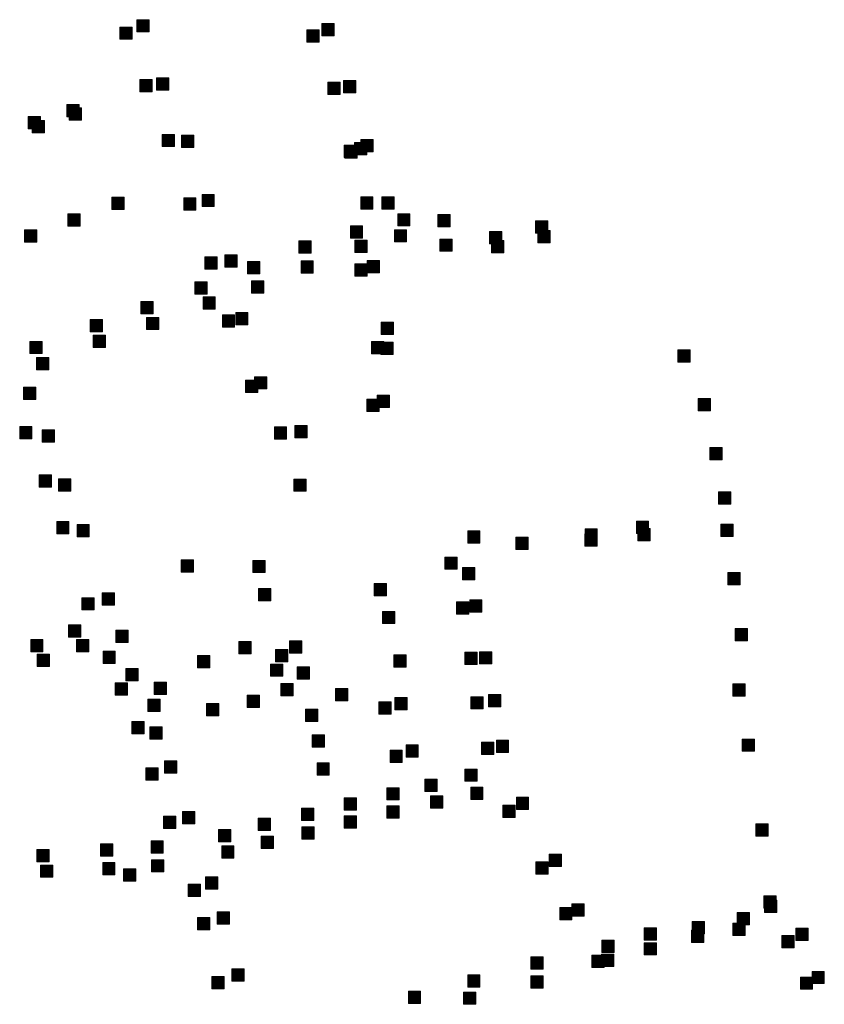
# Model space of a CAD drawing. Extents: x 97504 to 106860, y 464309 to 471560.
# Tile 13 of 53: x 103528 to 103791, y 464575 to 464896. Entities that reach past the tile are written whole.
import ezdxf

# ---------------------------------------------------------------- set-up
doc = ezdxf.new("R2010")
doc.units = 0
doc.layers.add('140 KOLKEN', color=44, linetype='Continuous', lineweight=20, true_color=0xc04000)

msp = doc.modelspace()

# ---------------------------------------------------------------- hatches: boundary and pattern name
at = {"layer": '140 KOLKEN', "true_color": 0xc04000}
for points in [[(103566.56, 464892.08), (103566.56, 464896.08), (103570.56, 464896.08), (103570.56, 464892.08)], [(103561.08, 464889.69), (103561.08, 464893.69), (103565.08, 464893.69), (103565.08, 464889.69)], [(103622.02, 464888.77), (103622.02, 464892.77), (103626.02, 464892.77), (103626.02, 464888.77)], [(103626.91, 464890.79), (103626.91, 464894.79), (103630.91, 464894.79), (103630.91, 464890.79)], [(103567.61, 464872.6), (103567.61, 464876.6), (103571.61, 464876.6), (103571.61, 464872.6)], [(103573.02, 464873.1), (103573.02, 464877.1), (103577.02, 464877.1), (103577.02, 464873.1)], [(103628.84, 464871.74), (103628.84, 464875.74), (103632.84, 464875.74), (103632.84, 464871.74)], [(103633.9, 464872.25), (103633.9, 464876.25), (103637.9, 464876.25), (103637.9, 464872.25)], [(103543.76, 464864.43), (103543.76, 464868.43), (103547.76, 464868.43), (103547.76, 464864.43)], [(103544.54, 464863.36), (103544.54, 464867.36), (103548.54, 464867.36), (103548.54, 464863.36)], [(103531.14, 464860.5), (103531.14, 464864.5), (103535.14, 464864.5), (103535.14, 464860.5)], [(103532.45, 464859.27), (103532.45, 464863.27), (103536.45, 464863.27), (103536.45, 464859.27)], [(103574.88, 464854.72), (103574.88, 464858.72), (103578.88, 464858.72), (103578.88, 464854.72)], [(103581.18, 464854.43), (103581.18, 464858.43), (103585.18, 464858.43), (103585.18, 464854.43)], [(103639.61, 464853.03), (103639.61, 464857.03), (103643.61, 464857.03), (103643.61, 464853.03)], [(103634.1, 464851.17), (103634.1, 464855.17), (103638.1, 464855.17), (103638.1, 464851.17)], [(103634.37, 464850.98), (103634.37, 464854.98), (103638.37, 464854.98), (103638.37, 464850.98)], [(103637.53, 464852.07), (103637.53, 464856.07), (103641.53, 464856.07), (103641.53, 464852.07)], [(103558.42, 464834.22), (103558.42, 464838.22), (103562.42, 464838.22), (103562.42, 464834.22)], [(103581.85, 464834.06), (103581.85, 464838.06), (103585.85, 464838.06), (103585.85, 464834.06)], [(103587.82, 464835.18), (103587.82, 464839.18), (103591.82, 464839.18), (103591.82, 464835.18)], [(103639.53, 464834.36), (103639.53, 464838.36), (103643.53, 464838.36), (103643.53, 464834.36)], [(103646.44, 464834.4), (103646.44, 464838.4), (103650.44, 464838.4), (103650.44, 464834.4)], [(103544.09, 464828.86), (103544.09, 464832.86), (103548.09, 464832.86), (103548.09, 464828.86)], [(103651.59, 464828.89), (103651.59, 464832.89), (103655.59, 464832.89), (103655.59, 464828.89)], [(103664.72, 464828.65), (103664.72, 464832.65), (103668.72, 464832.65), (103668.72, 464828.65)], [(103529.99, 464823.61), (103529.99, 464827.61), (103533.99, 464827.61), (103533.99, 464823.61)], [(103636.17, 464824.95), (103636.17, 464828.95), (103640.17, 464828.95), (103640.17, 464824.95)], [(103650.5, 464823.66), (103650.5, 464827.66), (103654.5, 464827.66), (103654.5, 464823.66)], [(103696.51, 464826.54), (103696.51, 464830.54), (103700.51, 464830.54), (103700.51, 464826.54)], [(103665.35, 464820.63), (103665.35, 464824.63), (103669.35, 464824.63), (103669.35, 464820.63)], [(103681.56, 464823.07), (103681.56, 464827.07), (103685.56, 464827.07), (103685.56, 464823.07)], [(103697.3, 464823.41), (103697.3, 464827.41), (103701.3, 464827.41), (103701.3, 464823.41)], [(103619.41, 464819.99), (103619.41, 464823.99), (103623.41, 464823.99), (103623.41, 464819.99)], [(103637.61, 464820.25), (103637.61, 464824.25), (103641.61, 464824.25), (103641.61, 464820.25)], [(103682.16, 464820.11), (103682.16, 464824.11), (103686.16, 464824.11), (103686.16, 464820.11)], [(103588.77, 464814.85), (103588.77, 464818.85), (103592.77, 464818.85), (103592.77, 464814.85)], [(103595.28, 464815.46), (103595.28, 464819.46), (103599.28, 464819.46), (103599.28, 464815.46)], [(103602.64, 464813.26), (103602.64, 464817.26), (103606.64, 464817.26), (103606.64, 464813.26)], [(103620.09, 464813.53), (103620.09, 464817.53), (103624.09, 464817.53), (103624.09, 464813.53)], [(103637.6, 464812.53), (103637.6, 464816.53), (103641.6, 464816.53), (103641.6, 464812.53)], [(103641.66, 464813.66), (103641.66, 464817.66), (103645.66, 464817.66), (103645.66, 464813.66)], [(103585.46, 464806.63), (103585.46, 464810.63), (103589.46, 464810.63), (103589.46, 464806.63)], [(103603.95, 464807.02), (103603.95, 464811.02), (103607.95, 464811.02), (103607.95, 464807.02)], [(103588.16, 464801.81), (103588.16, 464805.81), (103592.16, 464805.81), (103592.16, 464801.81)], [(103567.92, 464800.24), (103567.92, 464804.24), (103571.92, 464804.24), (103571.92, 464800.24)], [(103569.72, 464795.1), (103569.72, 464799.1), (103573.72, 464799.1), (103573.72, 464795.1)], [(103594.46, 464795.88), (103594.46, 464799.88), (103598.46, 464799.88), (103598.46, 464795.88)], [(103598.79, 464796.66), (103598.79, 464800.66), (103602.79, 464800.66), (103602.79, 464796.66)], [(103551.39, 464794.42), (103551.39, 464798.42), (103555.39, 464798.42), (103555.39, 464794.42)], [(103646.23, 464793.56), (103646.23, 464797.56), (103650.23, 464797.56), (103650.23, 464793.56)], [(103552.38, 464789.31), (103552.38, 464793.31), (103556.38, 464793.31), (103556.38, 464789.31)], [(103531.7, 464787.29), (103531.7, 464791.29), (103535.7, 464791.29), (103535.7, 464787.29)], [(103643.08, 464787.25), (103643.08, 464791.25), (103647.08, 464791.25), (103647.08, 464787.25)], [(103646.09, 464787), (103646.09, 464791), (103650.09, 464791), (103650.09, 464787)], [(103533.9, 464782.03), (103533.9, 464786.03), (103537.9, 464786.03), (103537.9, 464782.03)], [(103742.91, 464784.55), (103742.91, 464788.55), (103746.91, 464788.55), (103746.91, 464784.55)], [(103604.96, 464775.78), (103604.96, 464779.78), (103608.96, 464779.78), (103608.96, 464775.78)], [(103529.64, 464772.33), (103529.64, 464776.33), (103533.64, 464776.33), (103533.64, 464772.33)], [(103602.04, 464774.66), (103602.04, 464778.66), (103606.04, 464778.66), (103606.04, 464774.66)], [(103644.88, 464769.77), (103644.88, 464773.77), (103648.88, 464773.77), (103648.88, 464769.77)], [(103641.52, 464768.47), (103641.52, 464772.47), (103645.52, 464772.47), (103645.52, 464768.47)], [(103749.5, 464768.71), (103749.5, 464772.71), (103753.5, 464772.71), (103753.5, 464768.71)], [(103528.4, 464759.51), (103528.4, 464763.51), (103532.4, 464763.51), (103532.4, 464759.51)], [(103611.39, 464759.43), (103611.39, 464763.43), (103615.39, 464763.43), (103615.39, 464759.43)], [(103618.04, 464759.88), (103618.04, 464763.88), (103622.04, 464763.88), (103622.04, 464759.88)], [(103535.78, 464758.43), (103535.78, 464762.43), (103539.78, 464762.43), (103539.78, 464758.43)], [(103753.36, 464752.71), (103753.36, 464756.71), (103757.36, 464756.71), (103757.36, 464752.71)], [(103534.74, 464743.76), (103534.74, 464747.76), (103538.74, 464747.76), (103538.74, 464743.76)], [(103541.09, 464742.5), (103541.09, 464746.5), (103545.09, 464746.5), (103545.09, 464742.5)], [(103617.72, 464742.44), (103617.72, 464746.44), (103621.72, 464746.44), (103621.72, 464742.44)], [(103756.17, 464738.3), (103756.17, 464742.3), (103760.17, 464742.3), (103760.17, 464738.3)], [(103540.46, 464728.57), (103540.46, 464732.57), (103544.46, 464732.57), (103544.46, 464728.57)], [(103547.09, 464727.61), (103547.09, 464731.61), (103551.09, 464731.61), (103551.09, 464727.61)], [(103729.37, 464728.72), (103729.37, 464732.72), (103733.37, 464732.72), (103733.37, 464728.72)], [(103756.91, 464727.73), (103756.91, 464731.73), (103760.91, 464731.73), (103760.91, 464727.73)], [(103674.4, 464725.51), (103674.4, 464729.51), (103678.4, 464729.51), (103678.4, 464725.51)], [(103712.56, 464724.56), (103712.56, 464728.56), (103716.56, 464728.56), (103716.56, 464724.56)], [(103712.65, 464726.23), (103712.65, 464730.23), (103716.65, 464730.23), (103716.65, 464726.23)], [(103729.82, 464726.27), (103729.82, 464730.27), (103733.82, 464730.27), (103733.82, 464726.27)], [(103690.11, 464723.46), (103690.11, 464727.46), (103694.11, 464727.46), (103694.11, 464723.46)], [(103581, 464716.07), (103581, 464720.07), (103585, 464720.07), (103585, 464716.07)], [(103604.4, 464715.94), (103604.4, 464719.94), (103608.4, 464719.94), (103608.4, 464715.94)], [(103666.92, 464717.02), (103666.92, 464721.02), (103670.92, 464721.02), (103670.92, 464717.02)], [(103672.7, 464713.62), (103672.7, 464717.62), (103676.7, 464717.62), (103676.7, 464713.62)], [(103759.15, 464711.97), (103759.15, 464715.97), (103763.15, 464715.97), (103763.15, 464711.97)], [(103643.89, 464708.44), (103643.89, 464712.44), (103647.89, 464712.44), (103647.89, 464708.44)], [(103555.27, 464705.38), (103555.27, 464709.38), (103559.27, 464709.38), (103559.27, 464705.38)], [(103606.25, 464706.77), (103606.25, 464710.77), (103610.25, 464710.77), (103610.25, 464706.77)], [(103548.62, 464703.78), (103548.62, 464707.78), (103552.62, 464707.78), (103552.62, 464703.78)], [(103670.8, 464702.4), (103670.8, 464706.4), (103674.8, 464706.4), (103674.8, 464702.4)], [(103675.05, 464703.03), (103675.05, 464707.03), (103679.05, 464707.03), (103679.05, 464703.03)], [(103646.69, 464699.32), (103646.69, 464703.32), (103650.69, 464703.32), (103650.69, 464699.32)], [(103544.36, 464694.92), (103544.36, 464698.92), (103548.36, 464698.92), (103548.36, 464694.92)], [(103559.73, 464693.21), (103559.73, 464697.21), (103563.73, 464697.21), (103563.73, 464693.21)], [(103761.59, 464693.77), (103761.59, 464697.77), (103765.59, 464697.77), (103765.59, 464693.77)], [(103531.99, 464690.16), (103531.99, 464694.16), (103535.99, 464694.16), (103535.99, 464690.16)], [(103546.91, 464690.11), (103546.91, 464694.11), (103550.91, 464694.11), (103550.91, 464690.11)], [(103599.82, 464689.46), (103599.82, 464693.46), (103603.82, 464693.46), (103603.82, 464689.46)], [(103616.35, 464689.69), (103616.35, 464693.69), (103620.35, 464693.69), (103620.35, 464689.69)], [(103555.56, 464686.35), (103555.56, 464690.35), (103559.56, 464690.35), (103559.56, 464686.35)], [(103611.81, 464686.9), (103611.81, 464690.9), (103615.81, 464690.9), (103615.81, 464686.9)], [(103673.51, 464686.02), (103673.51, 464690.02), (103677.51, 464690.02), (103677.51, 464686.02)], [(103678.23, 464686.19), (103678.23, 464690.19), (103682.23, 464690.19), (103682.23, 464686.19)], [(103534.13, 464685.35), (103534.13, 464689.35), (103538.13, 464689.35), (103538.13, 464685.35)], [(103586.35, 464684.93), (103586.35, 464688.93), (103590.35, 464688.93), (103590.35, 464684.93)], [(103650.3, 464685.15), (103650.3, 464689.15), (103654.3, 464689.15), (103654.3, 464685.15)], [(103563.02, 464680.71), (103563.02, 464684.71), (103567.02, 464684.71), (103567.02, 464680.71)], [(103610.19, 464682.17), (103610.19, 464686.17), (103614.19, 464686.17), (103614.19, 464682.17)], [(103618.88, 464681.26), (103618.88, 464685.26), (103622.88, 464685.26), (103622.88, 464681.26)], [(103559.49, 464676.07), (103559.49, 464680.07), (103563.49, 464680.07), (103563.49, 464676.07)], [(103572.24, 464676.21), (103572.24, 464680.21), (103576.24, 464680.21), (103576.24, 464676.21)], [(103613.53, 464675.86), (103613.53, 464679.86), (103617.53, 464679.86), (103617.53, 464675.86)], [(103631.34, 464674.22), (103631.34, 464678.22), (103635.34, 464678.22), (103635.34, 464674.22)], [(103760.85, 464675.74), (103760.85, 464679.74), (103764.85, 464679.74), (103764.85, 464675.74)], [(103570.13, 464670.72), (103570.13, 464674.72), (103574.13, 464674.72), (103574.13, 464670.72)], [(103602.53, 464671.99), (103602.53, 464675.99), (103606.53, 464675.99), (103606.53, 464671.99)], [(103645.49, 464669.84), (103645.49, 464673.84), (103649.49, 464673.84), (103649.49, 464669.84)], [(103650.71, 464671.23), (103650.71, 464675.23), (103654.71, 464675.23), (103654.71, 464671.23)], [(103675.41, 464671.53), (103675.41, 464675.53), (103679.41, 464675.53), (103679.41, 464671.53)], [(103681.23, 464672.25), (103681.23, 464676.25), (103685.23, 464676.25), (103685.23, 464672.25)], [(103589.32, 464669.29), (103589.32, 464673.29), (103593.32, 464673.29), (103593.32, 464669.29)], [(103621.53, 464667.41), (103621.53, 464671.41), (103625.53, 464671.41), (103625.53, 464667.41)], [(103564.97, 464663.44), (103564.97, 464667.44), (103568.97, 464667.44), (103568.97, 464663.44)], [(103570.83, 464661.71), (103570.83, 464665.71), (103574.83, 464665.71), (103574.83, 464661.71)], [(103623.73, 464659.13), (103623.73, 464663.13), (103627.73, 464663.13), (103627.73, 464659.13)], [(103678.95, 464656.7), (103678.95, 464660.7), (103682.95, 464660.7), (103682.95, 464656.7)], [(103683.75, 464657.32), (103683.75, 464661.32), (103687.75, 464661.32), (103687.75, 464657.32)], [(103763.86, 464657.74), (103763.86, 464661.74), (103767.86, 464661.74), (103767.86, 464657.74)], [(103649.09, 464654.11), (103649.09, 464658.11), (103653.09, 464658.11), (103653.09, 464654.11)], [(103654.31, 464655.84), (103654.31, 464659.84), (103658.31, 464659.84), (103658.31, 464655.84)], [(103575.64, 464650.65), (103575.64, 464654.65), (103579.64, 464654.65), (103579.64, 464650.65)], [(103569.53, 464648.37), (103569.53, 464652.37), (103573.53, 464652.37), (103573.53, 464648.37)], [(103625.31, 464649.99), (103625.31, 464653.99), (103629.31, 464653.99), (103629.31, 464649.99)], [(103673.46, 464647.97), (103673.46, 464651.97), (103677.46, 464651.97), (103677.46, 464647.97)], [(103660.49, 464644.65), (103660.49, 464648.65), (103664.49, 464648.65), (103664.49, 464644.65)], [(103648.08, 464641.89), (103648.08, 464645.89), (103652.08, 464645.89), (103652.08, 464641.89)], [(103675.38, 464642.05), (103675.38, 464646.05), (103679.38, 464646.05), (103679.38, 464642.05)], [(103634.15, 464638.58), (103634.15, 464642.58), (103638.15, 464642.58), (103638.15, 464638.58)], [(103662.28, 464639.18), (103662.28, 464643.18), (103666.28, 464643.18), (103666.28, 464639.18)], [(103690.26, 464638.78), (103690.26, 464642.78), (103694.26, 464642.78), (103694.26, 464638.78)], [(103620.23, 464635.16), (103620.23, 464639.16), (103624.23, 464639.16), (103624.23, 464635.16)], [(103648.09, 464635.99), (103648.09, 464639.99), (103652.09, 464639.99), (103652.09, 464635.99)], [(103685.85, 464636.15), (103685.85, 464640.15), (103689.85, 464640.15), (103689.85, 464636.15)], [(103575.32, 464632.62), (103575.32, 464636.62), (103579.32, 464636.62), (103579.32, 464632.62)], [(103581.49, 464634.12), (103581.49, 464638.12), (103585.49, 464638.12), (103585.49, 464634.12)], [(103606.17, 464631.97), (103606.17, 464635.97), (103610.17, 464635.97), (103610.17, 464631.97)], [(103634.16, 464632.68), (103634.16, 464636.68), (103638.16, 464636.68), (103638.16, 464632.68)], [(103593.23, 464628.25), (103593.23, 464632.25), (103597.23, 464632.25), (103597.23, 464628.25)], [(103620.37, 464629.15), (103620.37, 464633.15), (103624.37, 464633.15), (103624.37, 464629.15)], [(103768.35, 464630.14), (103768.35, 464634.14), (103772.35, 464634.14), (103772.35, 464630.14)], [(103607.07, 464626.07), (103607.07, 464630.07), (103611.07, 464630.07), (103611.07, 464626.07)], [(103534.02, 464621.7), (103534.02, 464625.7), (103538.02, 464625.7), (103538.02, 464621.7)], [(103554.77, 464623.6), (103554.77, 464627.6), (103558.77, 464627.6), (103558.77, 464623.6)], [(103571.2, 464624.54), (103571.2, 464628.54), (103575.2, 464628.54), (103575.2, 464624.54)], [(103594.23, 464622.94), (103594.23, 464626.94), (103598.23, 464626.94), (103598.23, 464622.94)], [(103571.34, 464618.42), (103571.34, 464622.42), (103575.34, 464622.42), (103575.34, 464618.42)], [(103700.95, 464620.2), (103700.95, 464624.2), (103704.95, 464624.2), (103704.95, 464620.2)], [(103535.2, 464616.68), (103535.2, 464620.68), (103539.2, 464620.68), (103539.2, 464616.68)], [(103555.46, 464617.48), (103555.46, 464621.48), (103559.46, 464621.48), (103559.46, 464617.48)], [(103562.28, 464615.4), (103562.28, 464619.4), (103566.28, 464619.4), (103566.28, 464615.4)], [(103696.61, 464617.68), (103696.61, 464621.68), (103700.61, 464621.68), (103700.61, 464617.68)], [(103588.93, 464612.83), (103588.93, 464616.83), (103592.93, 464616.83), (103592.93, 464612.83)], [(103583.3, 464610.4), (103583.3, 464614.4), (103587.3, 464614.4), (103587.3, 464610.4)], [(103770.93, 464606.6), (103770.93, 464610.6), (103774.93, 464610.6), (103774.93, 464606.6)], [(103704.39, 464602.8), (103704.39, 464606.8), (103708.39, 464606.8), (103708.39, 464602.8)], [(103708.34, 464604.03), (103708.34, 464608.03), (103712.34, 464608.03), (103712.34, 464604.03)], [(103771.1, 464605.22), (103771.1, 464609.22), (103775.1, 464609.22), (103775.1, 464605.22)], [(103586.34, 464599.58), (103586.34, 464603.58), (103590.34, 464603.58), (103590.34, 464599.58)], [(103592.79, 464601.4), (103592.79, 464605.4), (103596.79, 464605.4), (103596.79, 464601.4)], [(103762.26, 464601.21), (103762.26, 464605.21), (103766.26, 464605.21), (103766.26, 464601.21)], [(103731.97, 464596.18), (103731.97, 464600.18), (103735.97, 464600.18), (103735.97, 464596.18)], [(103747.59, 464598.24), (103747.59, 464602.24), (103751.59, 464602.24), (103751.59, 464598.24)], [(103760.86, 464597.77), (103760.86, 464601.77), (103764.86, 464601.77), (103764.86, 464597.77)], [(103781.37, 464596.11), (103781.37, 464600.11), (103785.37, 464600.11), (103785.37, 464596.11)], [(103747.35, 464595.46), (103747.35, 464599.46), (103751.35, 464599.46), (103751.35, 464595.46)], [(103776.83, 464593.71), (103776.83, 464597.71), (103780.83, 464597.71), (103780.83, 464593.71)], [(103718.11, 464592.2), (103718.11, 464596.2), (103722.11, 464596.2), (103722.11, 464592.2)], [(103731.92, 464591.39), (103731.92, 464595.39), (103735.92, 464595.39), (103735.92, 464591.39)], [(103694.99, 464586.77), (103694.99, 464590.77), (103698.99, 464590.77), (103698.99, 464586.77)], [(103714.91, 464587.34), (103714.91, 464591.34), (103718.91, 464591.34), (103718.91, 464587.34)], [(103717.99, 464587.64), (103717.99, 464591.64), (103721.99, 464591.64), (103721.99, 464587.64)], [(103590.99, 464580.39), (103590.99, 464584.39), (103594.99, 464584.39), (103594.99, 464580.39)], [(103597.52, 464582.88), (103597.52, 464586.88), (103601.52, 464586.88), (103601.52, 464582.88)], [(103674.4, 464580.86), (103674.4, 464584.86), (103678.4, 464584.86), (103678.4, 464580.86)], [(103695, 464580.54), (103695, 464584.54), (103699, 464584.54), (103699, 464580.54)], [(103782.82, 464580.2), (103782.82, 464584.2), (103786.82, 464584.2), (103786.82, 464580.2)], [(103786.63, 464582.04), (103786.63, 464586.04), (103790.63, 464586.04), (103790.63, 464582.04)], [(103655.06, 464575.61), (103655.06, 464579.61), (103659.06, 464579.61), (103659.06, 464575.61)], [(103673.05, 464575.31), (103673.05, 464579.31), (103677.05, 464579.31), (103677.05, 464575.31)]]:
    msp.add_hatch(color=44, dxfattribs=at).paths.add_polyline_path(points)

# ---------------------------------------------------------------- linework, layer by layer
at = {"layer": '140 KOLKEN', "color": 11, "true_color": 0xff8080}
for points in [[(103566.56, 464892.08), (103566.56, 464896.08), (103570.56, 464896.08), (103570.56, 464892.08)], [(103561.08, 464889.69), (103561.08, 464893.69), (103565.08, 464893.69), (103565.08, 464889.69)], [(103622.02, 464888.77), (103622.02, 464892.77), (103626.02, 464892.77), (103626.02, 464888.77)], [(103626.91, 464890.79), (103626.91, 464894.79), (103630.91, 464894.79), (103630.91, 464890.79)], [(103567.61, 464872.6), (103567.61, 464876.6), (103571.61, 464876.6), (103571.61, 464872.6)], [(103573.02, 464873.1), (103573.02, 464877.1), (103577.02, 464877.1), (103577.02, 464873.1)], [(103628.84, 464871.74), (103628.84, 464875.74), (103632.84, 464875.74), (103632.84, 464871.74)], [(103633.9, 464872.25), (103633.9, 464876.25), (103637.9, 464876.25), (103637.9, 464872.25)], [(103543.76, 464864.43), (103543.76, 464868.43), (103547.76, 464868.43), (103547.76, 464864.43)], [(103544.54, 464863.36), (103544.54, 464867.36), (103548.54, 464867.36), (103548.54, 464863.36)], [(103531.14, 464860.5), (103531.14, 464864.5), (103535.14, 464864.5), (103535.14, 464860.5)], [(103532.45, 464859.27), (103532.45, 464863.27), (103536.45, 464863.27), (103536.45, 464859.27)], [(103574.88, 464854.72), (103574.88, 464858.72), (103578.88, 464858.72), (103578.88, 464854.72)], [(103581.18, 464854.43), (103581.18, 464858.43), (103585.18, 464858.43), (103585.18, 464854.43)], [(103639.61, 464853.03), (103639.61, 464857.03), (103643.61, 464857.03), (103643.61, 464853.03)], [(103634.1, 464851.17), (103634.1, 464855.17), (103638.1, 464855.17), (103638.1, 464851.17)], [(103634.37, 464850.98), (103634.37, 464854.98), (103638.37, 464854.98), (103638.37, 464850.98)], [(103637.53, 464852.07), (103637.53, 464856.07), (103641.53, 464856.07), (103641.53, 464852.07)], [(103558.42, 464834.22), (103558.42, 464838.22), (103562.42, 464838.22), (103562.42, 464834.22)], [(103581.85, 464834.06), (103581.85, 464838.06), (103585.85, 464838.06), (103585.85, 464834.06)], [(103587.82, 464835.18), (103587.82, 464839.18), (103591.82, 464839.18), (103591.82, 464835.18)], [(103639.53, 464834.36), (103639.53, 464838.36), (103643.53, 464838.36), (103643.53, 464834.36)], [(103646.44, 464834.4), (103646.44, 464838.4), (103650.44, 464838.4), (103650.44, 464834.4)], [(103544.09, 464828.86), (103544.09, 464832.86), (103548.09, 464832.86), (103548.09, 464828.86)], [(103651.59, 464828.89), (103651.59, 464832.89), (103655.59, 464832.89), (103655.59, 464828.89)], [(103664.72, 464828.65), (103664.72, 464832.65), (103668.72, 464832.65), (103668.72, 464828.65)], [(103529.99, 464823.61), (103529.99, 464827.61), (103533.99, 464827.61), (103533.99, 464823.61)], [(103636.17, 464824.95), (103636.17, 464828.95), (103640.17, 464828.95), (103640.17, 464824.95)], [(103650.5, 464823.66), (103650.5, 464827.66), (103654.5, 464827.66), (103654.5, 464823.66)], [(103696.51, 464826.54), (103696.51, 464830.54), (103700.51, 464830.54), (103700.51, 464826.54)], [(103665.35, 464820.63), (103665.35, 464824.63), (103669.35, 464824.63), (103669.35, 464820.63)], [(103681.56, 464823.07), (103681.56, 464827.07), (103685.56, 464827.07), (103685.56, 464823.07)], [(103697.3, 464823.41), (103697.3, 464827.41), (103701.3, 464827.41), (103701.3, 464823.41)], [(103619.41, 464819.99), (103619.41, 464823.99), (103623.41, 464823.99), (103623.41, 464819.99)], [(103637.61, 464820.25), (103637.61, 464824.25), (103641.61, 464824.25), (103641.61, 464820.25)], [(103682.16, 464820.11), (103682.16, 464824.11), (103686.16, 464824.11), (103686.16, 464820.11)], [(103588.77, 464814.85), (103588.77, 464818.85), (103592.77, 464818.85), (103592.77, 464814.85)], [(103595.28, 464815.46), (103595.28, 464819.46), (103599.28, 464819.46), (103599.28, 464815.46)], [(103602.64, 464813.26), (103602.64, 464817.26), (103606.64, 464817.26), (103606.64, 464813.26)], [(103620.09, 464813.53), (103620.09, 464817.53), (103624.09, 464817.53), (103624.09, 464813.53)], [(103637.6, 464812.53), (103637.6, 464816.53), (103641.6, 464816.53), (103641.6, 464812.53)], [(103641.66, 464813.66), (103641.66, 464817.66), (103645.66, 464817.66), (103645.66, 464813.66)], [(103585.46, 464806.63), (103585.46, 464810.63), (103589.46, 464810.63), (103589.46, 464806.63)], [(103603.95, 464807.02), (103603.95, 464811.02), (103607.95, 464811.02), (103607.95, 464807.02)], [(103588.16, 464801.81), (103588.16, 464805.81), (103592.16, 464805.81), (103592.16, 464801.81)], [(103567.92, 464800.24), (103567.92, 464804.24), (103571.92, 464804.24), (103571.92, 464800.24)], [(103569.72, 464795.1), (103569.72, 464799.1), (103573.72, 464799.1), (103573.72, 464795.1)], [(103594.46, 464795.88), (103594.46, 464799.88), (103598.46, 464799.88), (103598.46, 464795.88)], [(103598.79, 464796.66), (103598.79, 464800.66), (103602.79, 464800.66), (103602.79, 464796.66)], [(103551.39, 464794.42), (103551.39, 464798.42), (103555.39, 464798.42), (103555.39, 464794.42)], [(103646.23, 464793.56), (103646.23, 464797.56), (103650.23, 464797.56), (103650.23, 464793.56)], [(103552.38, 464789.31), (103552.38, 464793.31), (103556.38, 464793.31), (103556.38, 464789.31)], [(103531.7, 464787.29), (103531.7, 464791.29), (103535.7, 464791.29), (103535.7, 464787.29)], [(103643.08, 464787.25), (103643.08, 464791.25), (103647.08, 464791.25), (103647.08, 464787.25)], [(103646.09, 464787), (103646.09, 464791), (103650.09, 464791), (103650.09, 464787)], [(103533.9, 464782.03), (103533.9, 464786.03), (103537.9, 464786.03), (103537.9, 464782.03)], [(103742.91, 464784.55), (103742.91, 464788.55), (103746.91, 464788.55), (103746.91, 464784.55)], [(103604.96, 464775.78), (103604.96, 464779.78), (103608.96, 464779.78), (103608.96, 464775.78)], [(103529.64, 464772.33), (103529.64, 464776.33), (103533.64, 464776.33), (103533.64, 464772.33)], [(103602.04, 464774.66), (103602.04, 464778.66), (103606.04, 464778.66), (103606.04, 464774.66)], [(103644.88, 464769.77), (103644.88, 464773.77), (103648.88, 464773.77), (103648.88, 464769.77)], [(103641.52, 464768.47), (103641.52, 464772.47), (103645.52, 464772.47), (103645.52, 464768.47)], [(103749.5, 464768.71), (103749.5, 464772.71), (103753.5, 464772.71), (103753.5, 464768.71)], [(103528.4, 464759.51), (103528.4, 464763.51), (103532.4, 464763.51), (103532.4, 464759.51)], [(103611.39, 464759.43), (103611.39, 464763.43), (103615.39, 464763.43), (103615.39, 464759.43)], [(103618.04, 464759.88), (103618.04, 464763.88), (103622.04, 464763.88), (103622.04, 464759.88)], [(103535.78, 464758.43), (103535.78, 464762.43), (103539.78, 464762.43), (103539.78, 464758.43)], [(103753.36, 464752.71), (103753.36, 464756.71), (103757.36, 464756.71), (103757.36, 464752.71)], [(103534.74, 464743.76), (103534.74, 464747.76), (103538.74, 464747.76), (103538.74, 464743.76)], [(103541.09, 464742.5), (103541.09, 464746.5), (103545.09, 464746.5), (103545.09, 464742.5)], [(103617.72, 464742.44), (103617.72, 464746.44), (103621.72, 464746.44), (103621.72, 464742.44)], [(103756.17, 464738.3), (103756.17, 464742.3), (103760.17, 464742.3), (103760.17, 464738.3)], [(103540.46, 464728.57), (103540.46, 464732.57), (103544.46, 464732.57), (103544.46, 464728.57)], [(103547.09, 464727.61), (103547.09, 464731.61), (103551.09, 464731.61), (103551.09, 464727.61)], [(103729.37, 464728.72), (103729.37, 464732.72), (103733.37, 464732.72), (103733.37, 464728.72)], [(103756.91, 464727.73), (103756.91, 464731.73), (103760.91, 464731.73), (103760.91, 464727.73)], [(103674.4, 464725.51), (103674.4, 464729.51), (103678.4, 464729.51), (103678.4, 464725.51)], [(103712.56, 464724.56), (103712.56, 464728.56), (103716.56, 464728.56), (103716.56, 464724.56)], [(103712.65, 464726.23), (103712.65, 464730.23), (103716.65, 464730.23), (103716.65, 464726.23)], [(103729.82, 464726.27), (103729.82, 464730.27), (103733.82, 464730.27), (103733.82, 464726.27)], [(103690.11, 464723.46), (103690.11, 464727.46), (103694.11, 464727.46), (103694.11, 464723.46)], [(103581, 464716.07), (103581, 464720.07), (103585, 464720.07), (103585, 464716.07)], [(103604.4, 464715.94), (103604.4, 464719.94), (103608.4, 464719.94), (103608.4, 464715.94)], [(103666.92, 464717.02), (103666.92, 464721.02), (103670.92, 464721.02), (103670.92, 464717.02)], [(103672.7, 464713.62), (103672.7, 464717.62), (103676.7, 464717.62), (103676.7, 464713.62)], [(103759.15, 464711.97), (103759.15, 464715.97), (103763.15, 464715.97), (103763.15, 464711.97)], [(103643.89, 464708.44), (103643.89, 464712.44), (103647.89, 464712.44), (103647.89, 464708.44)], [(103555.27, 464705.38), (103555.27, 464709.38), (103559.27, 464709.38), (103559.27, 464705.38)], [(103606.25, 464706.77), (103606.25, 464710.77), (103610.25, 464710.77), (103610.25, 464706.77)], [(103548.62, 464703.78), (103548.62, 464707.78), (103552.62, 464707.78), (103552.62, 464703.78)], [(103670.8, 464702.4), (103670.8, 464706.4), (103674.8, 464706.4), (103674.8, 464702.4)], [(103675.05, 464703.03), (103675.05, 464707.03), (103679.05, 464707.03), (103679.05, 464703.03)], [(103646.69, 464699.32), (103646.69, 464703.32), (103650.69, 464703.32), (103650.69, 464699.32)], [(103544.36, 464694.92), (103544.36, 464698.92), (103548.36, 464698.92), (103548.36, 464694.92)], [(103559.73, 464693.21), (103559.73, 464697.21), (103563.73, 464697.21), (103563.73, 464693.21)], [(103761.59, 464693.77), (103761.59, 464697.77), (103765.59, 464697.77), (103765.59, 464693.77)], [(103531.99, 464690.16), (103531.99, 464694.16), (103535.99, 464694.16), (103535.99, 464690.16)], [(103546.91, 464690.11), (103546.91, 464694.11), (103550.91, 464694.11), (103550.91, 464690.11)], [(103599.82, 464689.46), (103599.82, 464693.46), (103603.82, 464693.46), (103603.82, 464689.46)], [(103616.35, 464689.69), (103616.35, 464693.69), (103620.35, 464693.69), (103620.35, 464689.69)], [(103555.56, 464686.35), (103555.56, 464690.35), (103559.56, 464690.35), (103559.56, 464686.35)], [(103611.81, 464686.9), (103611.81, 464690.9), (103615.81, 464690.9), (103615.81, 464686.9)], [(103673.51, 464686.02), (103673.51, 464690.02), (103677.51, 464690.02), (103677.51, 464686.02)], [(103678.23, 464686.19), (103678.23, 464690.19), (103682.23, 464690.19), (103682.23, 464686.19)], [(103534.13, 464685.35), (103534.13, 464689.35), (103538.13, 464689.35), (103538.13, 464685.35)], [(103586.35, 464684.93), (103586.35, 464688.93), (103590.35, 464688.93), (103590.35, 464684.93)], [(103650.3, 464685.15), (103650.3, 464689.15), (103654.3, 464689.15), (103654.3, 464685.15)], [(103563.02, 464680.71), (103563.02, 464684.71), (103567.02, 464684.71), (103567.02, 464680.71)], [(103610.19, 464682.17), (103610.19, 464686.17), (103614.19, 464686.17), (103614.19, 464682.17)], [(103618.88, 464681.26), (103618.88, 464685.26), (103622.88, 464685.26), (103622.88, 464681.26)], [(103559.49, 464676.07), (103559.49, 464680.07), (103563.49, 464680.07), (103563.49, 464676.07)], [(103572.24, 464676.21), (103572.24, 464680.21), (103576.24, 464680.21), (103576.24, 464676.21)], [(103613.53, 464675.86), (103613.53, 464679.86), (103617.53, 464679.86), (103617.53, 464675.86)], [(103631.34, 464674.22), (103631.34, 464678.22), (103635.34, 464678.22), (103635.34, 464674.22)], [(103760.85, 464675.74), (103760.85, 464679.74), (103764.85, 464679.74), (103764.85, 464675.74)], [(103570.13, 464670.72), (103570.13, 464674.72), (103574.13, 464674.72), (103574.13, 464670.72)], [(103602.53, 464671.99), (103602.53, 464675.99), (103606.53, 464675.99), (103606.53, 464671.99)], [(103645.49, 464669.84), (103645.49, 464673.84), (103649.49, 464673.84), (103649.49, 464669.84)], [(103650.71, 464671.23), (103650.71, 464675.23), (103654.71, 464675.23), (103654.71, 464671.23)], [(103675.41, 464671.53), (103675.41, 464675.53), (103679.41, 464675.53), (103679.41, 464671.53)], [(103681.23, 464672.25), (103681.23, 464676.25), (103685.23, 464676.25), (103685.23, 464672.25)], [(103589.32, 464669.29), (103589.32, 464673.29), (103593.32, 464673.29), (103593.32, 464669.29)], [(103621.53, 464667.41), (103621.53, 464671.41), (103625.53, 464671.41), (103625.53, 464667.41)], [(103564.97, 464663.44), (103564.97, 464667.44), (103568.97, 464667.44), (103568.97, 464663.44)], [(103570.83, 464661.71), (103570.83, 464665.71), (103574.83, 464665.71), (103574.83, 464661.71)], [(103623.73, 464659.13), (103623.73, 464663.13), (103627.73, 464663.13), (103627.73, 464659.13)], [(103678.95, 464656.7), (103678.95, 464660.7), (103682.95, 464660.7), (103682.95, 464656.7)], [(103683.75, 464657.32), (103683.75, 464661.32), (103687.75, 464661.32), (103687.75, 464657.32)], [(103763.86, 464657.74), (103763.86, 464661.74), (103767.86, 464661.74), (103767.86, 464657.74)], [(103649.09, 464654.11), (103649.09, 464658.11), (103653.09, 464658.11), (103653.09, 464654.11)], [(103654.31, 464655.84), (103654.31, 464659.84), (103658.31, 464659.84), (103658.31, 464655.84)], [(103575.64, 464650.65), (103575.64, 464654.65), (103579.64, 464654.65), (103579.64, 464650.65)], [(103569.53, 464648.37), (103569.53, 464652.37), (103573.53, 464652.37), (103573.53, 464648.37)], [(103625.31, 464649.99), (103625.31, 464653.99), (103629.31, 464653.99), (103629.31, 464649.99)], [(103673.46, 464647.97), (103673.46, 464651.97), (103677.46, 464651.97), (103677.46, 464647.97)], [(103660.49, 464644.65), (103660.49, 464648.65), (103664.49, 464648.65), (103664.49, 464644.65)], [(103648.08, 464641.89), (103648.08, 464645.89), (103652.08, 464645.89), (103652.08, 464641.89)], [(103675.38, 464642.05), (103675.38, 464646.05), (103679.38, 464646.05), (103679.38, 464642.05)], [(103634.15, 464638.58), (103634.15, 464642.58), (103638.15, 464642.58), (103638.15, 464638.58)], [(103662.28, 464639.18), (103662.28, 464643.18), (103666.28, 464643.18), (103666.28, 464639.18)], [(103690.26, 464638.78), (103690.26, 464642.78), (103694.26, 464642.78), (103694.26, 464638.78)], [(103620.23, 464635.16), (103620.23, 464639.16), (103624.23, 464639.16), (103624.23, 464635.16)], [(103648.09, 464635.99), (103648.09, 464639.99), (103652.09, 464639.99), (103652.09, 464635.99)], [(103685.85, 464636.15), (103685.85, 464640.15), (103689.85, 464640.15), (103689.85, 464636.15)], [(103575.32, 464632.62), (103575.32, 464636.62), (103579.32, 464636.62), (103579.32, 464632.62)], [(103581.49, 464634.12), (103581.49, 464638.12), (103585.49, 464638.12), (103585.49, 464634.12)], [(103606.17, 464631.97), (103606.17, 464635.97), (103610.17, 464635.97), (103610.17, 464631.97)], [(103634.16, 464632.68), (103634.16, 464636.68), (103638.16, 464636.68), (103638.16, 464632.68)], [(103593.23, 464628.25), (103593.23, 464632.25), (103597.23, 464632.25), (103597.23, 464628.25)], [(103620.37, 464629.15), (103620.37, 464633.15), (103624.37, 464633.15), (103624.37, 464629.15)], [(103768.35, 464630.14), (103768.35, 464634.14), (103772.35, 464634.14), (103772.35, 464630.14)], [(103607.07, 464626.07), (103607.07, 464630.07), (103611.07, 464630.07), (103611.07, 464626.07)], [(103534.02, 464621.7), (103534.02, 464625.7), (103538.02, 464625.7), (103538.02, 464621.7)], [(103554.77, 464623.6), (103554.77, 464627.6), (103558.77, 464627.6), (103558.77, 464623.6)], [(103571.2, 464624.54), (103571.2, 464628.54), (103575.2, 464628.54), (103575.2, 464624.54)], [(103594.23, 464622.94), (103594.23, 464626.94), (103598.23, 464626.94), (103598.23, 464622.94)], [(103571.34, 464618.42), (103571.34, 464622.42), (103575.34, 464622.42), (103575.34, 464618.42)], [(103700.95, 464620.2), (103700.95, 464624.2), (103704.95, 464624.2), (103704.95, 464620.2)], [(103535.2, 464616.68), (103535.2, 464620.68), (103539.2, 464620.68), (103539.2, 464616.68)], [(103555.46, 464617.48), (103555.46, 464621.48), (103559.46, 464621.48), (103559.46, 464617.48)], [(103562.28, 464615.4), (103562.28, 464619.4), (103566.28, 464619.4), (103566.28, 464615.4)], [(103696.61, 464617.68), (103696.61, 464621.68), (103700.61, 464621.68), (103700.61, 464617.68)], [(103588.93, 464612.83), (103588.93, 464616.83), (103592.93, 464616.83), (103592.93, 464612.83)], [(103583.3, 464610.4), (103583.3, 464614.4), (103587.3, 464614.4), (103587.3, 464610.4)], [(103770.93, 464606.6), (103770.93, 464610.6), (103774.93, 464610.6), (103774.93, 464606.6)], [(103704.39, 464602.8), (103704.39, 464606.8), (103708.39, 464606.8), (103708.39, 464602.8)], [(103708.34, 464604.03), (103708.34, 464608.03), (103712.34, 464608.03), (103712.34, 464604.03)], [(103771.1, 464605.22), (103771.1, 464609.22), (103775.1, 464609.22), (103775.1, 464605.22)], [(103586.34, 464599.58), (103586.34, 464603.58), (103590.34, 464603.58), (103590.34, 464599.58)], [(103592.79, 464601.4), (103592.79, 464605.4), (103596.79, 464605.4), (103596.79, 464601.4)], [(103762.26, 464601.21), (103762.26, 464605.21), (103766.26, 464605.21), (103766.26, 464601.21)], [(103731.97, 464596.18), (103731.97, 464600.18), (103735.97, 464600.18), (103735.97, 464596.18)], [(103747.59, 464598.24), (103747.59, 464602.24), (103751.59, 464602.24), (103751.59, 464598.24)], [(103760.86, 464597.77), (103760.86, 464601.77), (103764.86, 464601.77), (103764.86, 464597.77)], [(103781.37, 464596.11), (103781.37, 464600.11), (103785.37, 464600.11), (103785.37, 464596.11)], [(103747.35, 464595.46), (103747.35, 464599.46), (103751.35, 464599.46), (103751.35, 464595.46)], [(103776.83, 464593.71), (103776.83, 464597.71), (103780.83, 464597.71), (103780.83, 464593.71)], [(103718.11, 464592.2), (103718.11, 464596.2), (103722.11, 464596.2), (103722.11, 464592.2)], [(103731.92, 464591.39), (103731.92, 464595.39), (103735.92, 464595.39), (103735.92, 464591.39)], [(103694.99, 464586.77), (103694.99, 464590.77), (103698.99, 464590.77), (103698.99, 464586.77)], [(103714.91, 464587.34), (103714.91, 464591.34), (103718.91, 464591.34), (103718.91, 464587.34)], [(103717.99, 464587.64), (103717.99, 464591.64), (103721.99, 464591.64), (103721.99, 464587.64)], [(103590.99, 464580.39), (103590.99, 464584.39), (103594.99, 464584.39), (103594.99, 464580.39)], [(103597.52, 464582.88), (103597.52, 464586.88), (103601.52, 464586.88), (103601.52, 464582.88)], [(103674.4, 464580.86), (103674.4, 464584.86), (103678.4, 464584.86), (103678.4, 464580.86)], [(103695, 464580.54), (103695, 464584.54), (103699, 464584.54), (103699, 464580.54)], [(103782.82, 464580.2), (103782.82, 464584.2), (103786.82, 464584.2), (103786.82, 464580.2)], [(103786.63, 464582.04), (103786.63, 464586.04), (103790.63, 464586.04), (103790.63, 464582.04)], [(103655.06, 464575.61), (103655.06, 464579.61), (103659.06, 464579.61), (103659.06, 464575.61)], [(103673.05, 464575.31), (103673.05, 464579.31), (103677.05, 464579.31), (103677.05, 464575.31)]]:
    msp.add_lwpolyline(points, close=True, dxfattribs=at)

doc.saveas('drawing.dxf')
